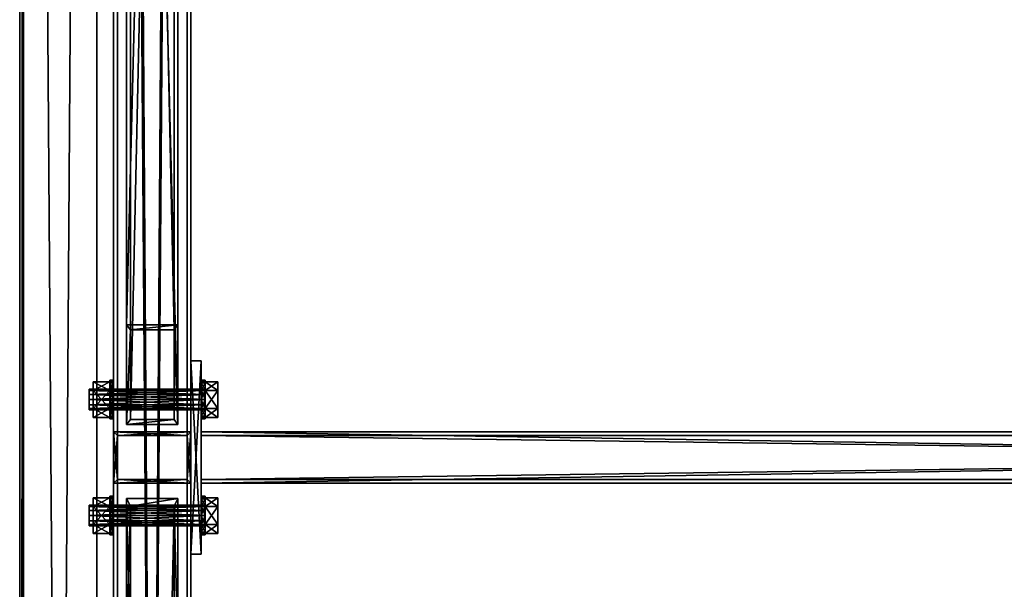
# Model space of a CAD drawing. Header units: millimetres. Extents: x 60485 to 71303, y 100 to 16900.
# Tile 164 of 256: x 60497 to 61262, y 4998 to 5440. Entities that reach past the tile are written whole.
import ezdxf

# ---------------------------------------------------------------- set-up
doc = ezdxf.new("R2010")
doc.units = ezdxf.units.MM
for name, color, linetype in [('13', 7, 'Continuous'), ('3', 7, 'Continuous'), ('4', 7, 'Continuous'), ('6', 7, 'Continuous'), ('99', 7, 'Continuous')]:
    doc.layers.add(name, color=color, linetype=linetype)

msp = doc.modelspace()

# ---------------------------------------------------------------- meshes
at = {"layer": '13', "color": 30}
mesh = msp.add_polyface(dxfattribs=at)
corners = [(60497, 111.44, 3138.5), (60497, 128.98, 3081.12), (60497, 8488.02, 5636.83), (60497, 8470.48, 5694.2), (60500, 128.98, 3081.12), (60500, 8488.02, 5636.83), (60500, 112.32, 3135.63), (60500, 8471.35, 5691.34), (60557, 112.32, 3135.63), (60557, 8471.35, 5691.34), (60557, 111.44, 3138.5), (60557, 8470.48, 5694.2)]
mesh.append_faces([[corners[k] for k in face] for face in [(0, 2, 3, 3), (1, 5, 2, 2), (4, 7, 5, 5), (6, 9, 7, 7), (8, 11, 9, 9), (10, 3, 11, 11), (0, 4, 1, 1), (8, 0, 10, 10), (7, 2, 5, 5)]], dxfattribs={"vtx0": -1, "color": 30})
mesh.append_faces([[corners[k] for k in face] for face in [(4, 0, 6, 6), (6, 0, 8, 8), (3, 7, 11, 11)]], dxfattribs={"vtx0": -1, "vtx1": -1, "color": 30})
mesh.append_faces([[corners[k] for k in face] for face in [(7, 3, 2, 2)]], dxfattribs={"vtx0": -1, "vtx2": -1, "vtx3": -1, "color": 30})
mesh.append_faces([[corners[k] for k in face] for face in [(9, 11, 7, 7)]], dxfattribs={"vtx1": -1, "color": 30})
mesh.append_faces([[corners[k] for k in face] for face in [(0, 1, 2, 2), (1, 4, 5, 5), (4, 6, 7, 7), (6, 8, 9, 9), (8, 10, 11, 11), (10, 0, 3, 3)]], dxfattribs={"vtx2": -1, "vtx3": -1, "color": 30})
at = {"layer": '13', "color": 7}
mesh = msp.add_polyface(dxfattribs=at)
corners = [(60551, 5149, 2993.1), (60551, 5141, 2993.1), (60551, 5145, 2992.03), (60551, 5138.07, 2996.03), (60551, 5137, 3000.03), (60551, 5151.93, 2996.03), (60551, 5138.07, 3004.03), (60551, 5153, 3000.03), (60551, 5151.93, 3004.03), (60551, 5141, 3006.96), (60551, 5145, 3008.03), (60551, 5149, 3006.96), (60554, 5158.86, 3000.03), (60554, 5151.93, 2988.03), (60567, 5151.93, 2988.03), (60567, 5158.86, 3000.03), (60554, 5138.07, 2988.03), (60567, 5138.07, 2988.03), (60554, 5131.14, 3000.03), (60567, 5131.14, 3000.03), (60554, 5138.07, 3012.03), (60567, 5138.07, 3012.03), (60554, 5151.93, 3012.03), (60567, 5151.93, 3012.03), (60567, 5160, 3000.03), (60567, 5157.99, 2992.53), (60570, 5157.99, 2992.53), (60567, 5152.5, 2987.04), (60570, 5152.5, 2987.04), (60567, 5145, 2985.03), (60570, 5145, 2985.03), (60567, 5137.5, 2987.04), (60567, 5132.01, 2992.53), (60567, 5130, 3000.03), (60567, 5132.01, 3007.53), (60567, 5157.99, 3007.53), (60567, 5137.5, 3013.02), (60567, 5152.5, 3013.02), (60567, 5145, 3015.03)]
mesh.append_faces([[corners[k] for k in face] for face in [(0, 1, 2, 2), (10, 8, 11, 11), (12, 14, 15, 15), (13, 17, 14, 14), (16, 19, 17, 17), (18, 21, 19, 19), (20, 23, 21, 21), (22, 15, 23, 23), (13, 18, 16, 16), (20, 12, 22, 22), (15, 21, 23, 23), (19, 14, 17, 17), (27, 31, 29, 29), (36, 37, 38, 38)]], dxfattribs={"vtx0": -1, "color": 7})
mesh.append_faces([[corners[k] for k in face] for face in [(1, 0, 3, 3), (3, 0, 4, 4), (4, 5, 6, 6), (6, 8, 9, 9), (9, 8, 10, 10), (18, 12, 20, 20), (21, 14, 19, 19), (31, 27, 32, 32), (32, 25, 33, 33), (33, 24, 34, 34), (34, 35, 36, 36)]], dxfattribs={"vtx0": -1, "vtx1": -1, "color": 7})
mesh.append_faces([[corners[k] for k in face] for face in [(4, 0, 5, 5), (6, 5, 7, 7), (6, 7, 8, 8), (18, 13, 12, 12), (21, 15, 14, 14), (32, 27, 25, 25), (33, 25, 24, 24), (34, 24, 35, 35), (36, 35, 37, 37)]], dxfattribs={"vtx0": -1, "vtx2": -1, "vtx3": -1, "color": 7})
mesh.append_faces([[corners[k] for k in face] for face in [(12, 13, 14, 14), (13, 16, 17, 17), (16, 18, 19, 19), (18, 20, 21, 21), (20, 22, 23, 23), (22, 12, 15, 15), (24, 25, 26, 26), (25, 27, 28, 28), (27, 29, 30, 30)]], dxfattribs={"vtx2": -1, "vtx3": -1, "color": 7})
mesh = msp.add_polyface(dxfattribs=at)
corners = [(60551, 5153, 3000.03), (60551, 5151.93, 2996.03), (60641, 5151.93, 2996.03), (60551, 5149, 2993.1), (60641, 5149, 2993.1), (60551, 5145, 2992.03), (60641, 5145, 2992.03), (60551, 5141, 2993.1), (60641, 5141, 2993.1), (60551, 5138.07, 2996.03), (60641, 5138.07, 2996.03), (60551, 5137, 3000.03), (60641, 5137, 3000.03), (60551, 5138.07, 3004.03), (60641, 5138.07, 3004.03), (60551, 5141, 3006.96), (60641, 5141, 3006.96), (60551, 5145, 3008.03), (60641, 5145, 3008.03), (60551, 5149, 3006.96), (60641, 5149, 3006.96), (60551, 5151.93, 3004.03), (60641, 5151.93, 3004.03), (60641, 5153, 3000.03), (60567, 5160, 3000.03), (60570, 5157.99, 2992.53), (60570, 5160, 3000.03), (60567, 5157.99, 2992.53), (60570, 5152.5, 2987.04), (60567, 5152.5, 2987.04), (60570, 5145, 2985.03), (60567, 5145, 2985.03), (60567, 5137.5, 2987.04), (60570, 5137.5, 2987.04), (60567, 5132.01, 2992.53), (60570, 5132.01, 2992.53), (60567, 5130, 3000.03), (60570, 5130, 3000.03), (60567, 5132.01, 3007.53), (60570, 5132.01, 3007.53), (60567, 5137.5, 3013.02), (60570, 5137.5, 3013.02), (60567, 5145, 3015.03), (60570, 5145, 3015.03), (60567, 5152.5, 3013.02), (60570, 5152.5, 3013.02), (60567, 5157.99, 3007.53), (60570, 5157.99, 3007.53)]
mesh.append_faces([[corners[k] for k in face] for face in [(24, 25, 26, 26), (27, 28, 25, 25), (29, 30, 28, 28), (31, 33, 30, 30), (32, 35, 33, 33), (34, 37, 35, 35), (36, 39, 37, 37), (38, 41, 39, 39), (40, 43, 41, 41), (42, 45, 43, 43), (44, 47, 45, 45), (46, 26, 47, 47), (47, 43, 45, 45), (35, 30, 33, 33)]], dxfattribs={"vtx0": -1, "color": 7})
mesh.append_faces([[corners[k] for k in face] for face in [(43, 47, 41, 41), (41, 26, 39, 39), (39, 26, 37, 37), (37, 28, 35, 35)]], dxfattribs={"vtx0": -1, "vtx1": -1, "color": 7})
mesh.append_faces([[corners[k] for k in face] for face in [(41, 47, 26, 26), (37, 26, 25, 25), (37, 25, 28, 28), (35, 28, 30, 30)]], dxfattribs={"vtx0": -1, "vtx2": -1, "vtx3": -1, "color": 7})
mesh.append_faces([[corners[k] for k in face] for face in [(0, 1, 2, 2), (1, 3, 4, 4), (3, 5, 6, 6), (5, 7, 8, 8), (7, 9, 10, 10), (9, 11, 12, 12), (11, 13, 14, 14), (13, 15, 16, 16), (15, 17, 18, 18), (17, 19, 20, 20), (19, 21, 22, 22), (21, 0, 23, 23), (31, 32, 33, 33), (32, 34, 35, 35), (34, 36, 37, 37), (36, 38, 39, 39), (38, 40, 41, 41), (40, 42, 43, 43), (42, 44, 45, 45), (44, 46, 47, 47), (46, 24, 26, 26)]], dxfattribs={"vtx2": -1, "vtx3": -1, "color": 7})
mesh = msp.add_polyface(dxfattribs=at)
corners = [(60551, 5153, 3000.03), (60641, 5151.93, 2996.03), (60641, 5153, 3000.03), (60551, 5151.93, 2996.03), (60641, 5149, 2993.1), (60551, 5149, 2993.1), (60641, 5145, 2992.03), (60551, 5145, 2992.03), (60641, 5141, 2993.1), (60551, 5141, 2993.1), (60641, 5138.07, 2996.03), (60551, 5138.07, 2996.03), (60641, 5137, 3000.03), (60551, 5137, 3000.03), (60641, 5138.07, 3004.03), (60551, 5138.07, 3004.03), (60641, 5141, 3006.96), (60551, 5141, 3006.96), (60641, 5145, 3008.03), (60551, 5145, 3008.03), (60641, 5149, 3006.96), (60551, 5149, 3006.96), (60641, 5151.93, 3004.03), (60551, 5151.93, 3004.03), (60638, 5160, 3000.03), (60638, 5157.99, 2992.53), (60641, 5157.99, 2992.53), (60641, 5160, 3000.03), (60638, 5152.5, 2987.04), (60641, 5152.5, 2987.04), (60638, 5145, 2985.03), (60641, 5145, 2985.03), (60638, 5137.5, 2987.04), (60641, 5137.5, 2987.04), (60638, 5132.01, 2992.53), (60641, 5132.01, 2992.53), (60638, 5130, 3000.03), (60641, 5130, 3000.03), (60638, 5132.01, 3007.53), (60641, 5132.01, 3007.53), (60638, 5137.5, 3013.02), (60641, 5137.5, 3013.02), (60638, 5145, 3015.03), (60641, 5145, 3015.03), (60638, 5152.5, 3013.02), (60641, 5152.5, 3013.02), (60638, 5157.99, 3007.53), (60641, 5157.99, 3007.53)]
mesh.append_faces([[corners[k] for k in face] for face in [(0, 1, 2, 2), (3, 4, 1, 1), (5, 6, 4, 4), (7, 8, 6, 6), (9, 10, 8, 8), (11, 12, 10, 10), (13, 14, 12, 12), (15, 16, 14, 14), (17, 18, 16, 16), (19, 20, 18, 18), (21, 22, 20, 20), (23, 2, 22, 22), (24, 26, 27, 27), (25, 29, 26, 26), (28, 31, 29, 29), (30, 33, 31, 31), (32, 35, 33, 33), (34, 37, 35, 35), (36, 39, 37, 37), (38, 41, 39, 39), (40, 43, 41, 41), (28, 32, 30, 30), (40, 44, 42, 42)]], dxfattribs={"vtx0": -1, "color": 7})
mesh.append_faces([[corners[k] for k in face] for face in [(32, 28, 34, 34), (34, 25, 36, 36), (36, 24, 38, 38), (38, 46, 40, 40)]], dxfattribs={"vtx0": -1, "vtx1": -1, "color": 7})
mesh.append_faces([[corners[k] for k in face] for face in [(34, 28, 25, 25), (36, 25, 24, 24), (38, 24, 46, 46), (40, 46, 44, 44)]], dxfattribs={"vtx0": -1, "vtx2": -1, "vtx3": -1, "color": 7})
mesh.append_faces([[corners[k] for k in face] for face in [(24, 25, 26, 26), (25, 28, 29, 29), (28, 30, 31, 31), (30, 32, 33, 33), (32, 34, 35, 35), (34, 36, 37, 37), (36, 38, 39, 39), (38, 40, 41, 41), (40, 42, 43, 43), (42, 44, 45, 45), (44, 46, 47, 47), (46, 24, 27, 27)]], dxfattribs={"vtx2": -1, "vtx3": -1, "color": 7})
mesh = msp.add_polyface(dxfattribs=at)
corners = [(60641, 5151.93, 3004.03), (60641, 5145, 3008.03), (60641, 5149, 3006.96), (60641, 5141, 3006.96), (60641, 5153, 3000.03), (60641, 5138.07, 3004.03), (60641, 5151.93, 2996.03), (60641, 5137, 3000.03), (60641, 5149, 2993.1), (60641, 5138.07, 2996.03), (60641, 5145, 2992.03), (60641, 5141, 2993.1), (60641, 5158.86, 3000.03), (60641, 5151.93, 2988.03), (60651, 5151.93, 2988.03), (60651, 5158.86, 3000.03), (60641, 5138.07, 2988.03), (60651, 5138.07, 2988.03), (60641, 5131.14, 3000.03), (60651, 5131.14, 3000.03), (60641, 5138.07, 3012.03), (60651, 5138.07, 3012.03), (60641, 5151.93, 3012.03), (60651, 5151.93, 3012.03), (60638, 5145, 3015.03), (60641, 5152.5, 3013.02), (60641, 5145, 3015.03), (60638, 5152.5, 3013.02), (60641, 5157.99, 3007.53), (60638, 5157.99, 3007.53), (60641, 5160, 3000.03), (60641, 5137.5, 3013.02), (60641, 5132.01, 3007.53), (60641, 5130, 3000.03), (60641, 5157.99, 2992.53), (60641, 5152.5, 2987.04), (60641, 5132.01, 2992.53), (60641, 5145, 2985.03), (60641, 5137.5, 2987.04)]
mesh.append_faces([[corners[k] for k in face] for face in [(0, 1, 2, 2), (9, 10, 11, 11), (12, 14, 15, 15), (13, 17, 14, 14), (16, 19, 17, 17), (18, 21, 19, 19), (20, 23, 21, 21), (22, 15, 23, 23), (13, 18, 16, 16), (20, 12, 22, 22), (15, 21, 23, 23), (19, 14, 17, 17), (24, 25, 26, 26), (27, 28, 25, 25), (29, 30, 28, 28), (28, 26, 25, 25), (36, 37, 38, 38)]], dxfattribs={"vtx0": -1, "color": 7})
mesh.append_faces([[corners[k] for k in face] for face in [(1, 0, 3, 3), (3, 4, 5, 5), (5, 6, 7, 7), (7, 8, 9, 9), (18, 12, 20, 20), (21, 14, 19, 19), (26, 28, 31, 31), (31, 30, 32, 32), (32, 30, 33, 33), (33, 35, 36, 36)]], dxfattribs={"vtx0": -1, "vtx1": -1, "color": 7})
mesh.append_faces([[corners[k] for k in face] for face in [(3, 0, 4, 4), (5, 4, 6, 6), (7, 6, 8, 8), (9, 8, 10, 10), (18, 13, 12, 12), (21, 15, 14, 14), (31, 28, 30, 30), (33, 30, 34, 34), (33, 34, 35, 35), (36, 35, 37, 37)]], dxfattribs={"vtx0": -1, "vtx2": -1, "vtx3": -1, "color": 7})
mesh.append_faces([[corners[k] for k in face] for face in [(12, 13, 14, 14), (13, 16, 17, 17), (16, 18, 19, 19), (18, 20, 21, 21), (20, 22, 23, 23), (22, 12, 15, 15)]], dxfattribs={"vtx2": -1, "vtx3": -1, "color": 7})
mesh = msp.add_polyface(dxfattribs=at)
corners = [(60551, 5059, 2993.1), (60551, 5051, 2993.1), (60551, 5055, 2992.03), (60551, 5048.07, 2996.03), (60551, 5061.93, 2996.03), (60551, 5047, 3000.03), (60551, 5063, 3000.03), (60551, 5048.07, 3004.03), (60551, 5061.93, 3004.03), (60551, 5051, 3006.96), (60551, 5055, 3008.03), (60551, 5059, 3006.96), (60554, 5068.86, 3000.03), (60554, 5061.93, 2988.03), (60567, 5061.93, 2988.03), (60567, 5068.86, 3000.03), (60554, 5048.07, 2988.03), (60567, 5048.07, 2988.03), (60554, 5041.14, 3000.03), (60567, 5041.14, 3000.03), (60554, 5048.07, 3012.03), (60567, 5048.07, 3012.03), (60554, 5061.93, 3012.03), (60567, 5061.93, 3012.03), (60567, 5070, 3000.03), (60567, 5067.99, 2992.53), (60570, 5067.99, 2992.53), (60567, 5062.5, 2987.04), (60570, 5062.5, 2987.04), (60567, 5055, 2985.03), (60570, 5055, 2985.03), (60567, 5047.5, 2987.04), (60567, 5042.01, 2992.53), (60567, 5040, 3000.03), (60567, 5042.01, 3007.53), (60567, 5067.99, 3007.53), (60567, 5047.5, 3013.02), (60567, 5062.5, 3013.02), (60567, 5055, 3015.03)]
mesh.append_faces([[corners[k] for k in face] for face in [(0, 1, 2, 2), (10, 8, 11, 11), (12, 14, 15, 15), (13, 17, 14, 14), (16, 19, 17, 17), (18, 21, 19, 19), (20, 23, 21, 21), (22, 15, 23, 23), (13, 18, 16, 16), (20, 12, 22, 22), (15, 21, 23, 23), (19, 14, 17, 17), (27, 31, 29, 29), (36, 37, 38, 38)]], dxfattribs={"vtx0": -1, "color": 7})
mesh.append_faces([[corners[k] for k in face] for face in [(1, 0, 3, 3), (3, 4, 5, 5), (5, 6, 7, 7), (7, 8, 9, 9), (9, 8, 10, 10), (18, 12, 20, 20), (21, 15, 19, 19), (31, 27, 32, 32), (32, 25, 33, 33), (33, 24, 34, 34), (34, 35, 36, 36)]], dxfattribs={"vtx0": -1, "vtx1": -1, "color": 7})
mesh.append_faces([[corners[k] for k in face] for face in [(3, 0, 4, 4), (5, 4, 6, 6), (7, 6, 8, 8), (18, 13, 12, 12), (19, 15, 14, 14), (32, 27, 25, 25), (33, 25, 24, 24), (34, 24, 35, 35), (36, 35, 37, 37)]], dxfattribs={"vtx0": -1, "vtx2": -1, "vtx3": -1, "color": 7})
mesh.append_faces([[corners[k] for k in face] for face in [(12, 13, 14, 14), (13, 16, 17, 17), (16, 18, 19, 19), (18, 20, 21, 21), (20, 22, 23, 23), (22, 12, 15, 15), (24, 25, 26, 26), (25, 27, 28, 28), (27, 29, 30, 30)]], dxfattribs={"vtx2": -1, "vtx3": -1, "color": 7})
mesh = msp.add_polyface(dxfattribs=at)
corners = [(60551, 5063, 3000.03), (60551, 5061.93, 2996.03), (60641, 5061.93, 2996.03), (60551, 5059, 2993.1), (60641, 5059, 2993.1), (60551, 5055, 2992.03), (60641, 5055, 2992.03), (60551, 5051, 2993.1), (60641, 5051, 2993.1), (60551, 5048.07, 2996.03), (60641, 5048.07, 2996.03), (60551, 5047, 3000.03), (60641, 5047, 3000.03), (60551, 5048.07, 3004.03), (60641, 5048.07, 3004.03), (60551, 5051, 3006.96), (60641, 5051, 3006.96), (60551, 5055, 3008.03), (60641, 5055, 3008.03), (60551, 5059, 3006.96), (60641, 5059, 3006.96), (60551, 5061.93, 3004.03), (60641, 5061.93, 3004.03), (60641, 5063, 3000.03), (60567, 5070, 3000.03), (60570, 5067.99, 2992.53), (60570, 5070, 3000.03), (60567, 5067.99, 2992.53), (60570, 5062.5, 2987.04), (60567, 5062.5, 2987.04), (60570, 5055, 2985.03), (60567, 5055, 2985.03), (60567, 5047.5, 2987.04), (60570, 5047.5, 2987.04), (60567, 5042.01, 2992.53), (60570, 5042.01, 2992.53), (60567, 5040, 3000.03), (60570, 5040, 3000.03), (60567, 5042.01, 3007.53), (60570, 5042.01, 3007.53), (60567, 5047.5, 3013.02), (60570, 5047.5, 3013.02), (60567, 5055, 3015.03), (60570, 5055, 3015.03), (60567, 5062.5, 3013.02), (60570, 5062.5, 3013.02), (60567, 5067.99, 3007.53), (60570, 5067.99, 3007.53)]
mesh.append_faces([[corners[k] for k in face] for face in [(24, 25, 26, 26), (27, 28, 25, 25), (29, 30, 28, 28), (31, 33, 30, 30), (32, 35, 33, 33), (34, 37, 35, 35), (36, 39, 37, 37), (38, 41, 39, 39), (40, 43, 41, 41), (42, 45, 43, 43), (44, 47, 45, 45), (46, 26, 47, 47), (45, 41, 43, 43), (35, 30, 33, 33)]], dxfattribs={"vtx0": -1, "color": 7})
mesh.append_faces([[corners[k] for k in face] for face in [(41, 26, 39, 39), (39, 25, 37, 37), (37, 28, 35, 35)]], dxfattribs={"vtx0": -1, "vtx1": -1, "color": 7})
mesh.append_faces([[corners[k] for k in face] for face in [(41, 45, 47, 47), (41, 47, 26, 26), (39, 26, 25, 25), (37, 25, 28, 28), (35, 28, 30, 30)]], dxfattribs={"vtx0": -1, "vtx2": -1, "vtx3": -1, "color": 7})
mesh.append_faces([[corners[k] for k in face] for face in [(0, 1, 2, 2), (1, 3, 4, 4), (3, 5, 6, 6), (5, 7, 8, 8), (7, 9, 10, 10), (9, 11, 12, 12), (11, 13, 14, 14), (13, 15, 16, 16), (15, 17, 18, 18), (17, 19, 20, 20), (19, 21, 22, 22), (21, 0, 23, 23), (31, 32, 33, 33), (32, 34, 35, 35), (34, 36, 37, 37), (36, 38, 39, 39), (38, 40, 41, 41), (40, 42, 43, 43), (42, 44, 45, 45), (44, 46, 47, 47), (46, 24, 26, 26)]], dxfattribs={"vtx2": -1, "vtx3": -1, "color": 7})
mesh = msp.add_polyface(dxfattribs=at)
corners = [(60551, 5063, 3000.03), (60641, 5061.93, 2996.03), (60641, 5063, 3000.03), (60551, 5061.93, 2996.03), (60641, 5059, 2993.1), (60551, 5059, 2993.1), (60641, 5055, 2992.03), (60551, 5055, 2992.03), (60641, 5051, 2993.1), (60551, 5051, 2993.1), (60641, 5048.07, 2996.03), (60551, 5048.07, 2996.03), (60641, 5047, 3000.03), (60551, 5047, 3000.03), (60641, 5048.07, 3004.03), (60551, 5048.07, 3004.03), (60641, 5051, 3006.96), (60551, 5051, 3006.96), (60641, 5055, 3008.03), (60551, 5055, 3008.03), (60641, 5059, 3006.96), (60551, 5059, 3006.96), (60641, 5061.93, 3004.03), (60551, 5061.93, 3004.03), (60638, 5070, 3000.03), (60638, 5067.99, 2992.53), (60641, 5067.99, 2992.53), (60641, 5070, 3000.03), (60638, 5062.5, 2987.04), (60641, 5062.5, 2987.04), (60638, 5055, 2985.03), (60641, 5055, 2985.03), (60638, 5047.5, 2987.04), (60641, 5047.5, 2987.04), (60638, 5042.01, 2992.53), (60641, 5042.01, 2992.53), (60638, 5040, 3000.03), (60641, 5040, 3000.03), (60638, 5042.01, 3007.53), (60641, 5042.01, 3007.53), (60638, 5047.5, 3013.02), (60641, 5047.5, 3013.02), (60638, 5055, 3015.03), (60641, 5055, 3015.03), (60638, 5062.5, 3013.02), (60641, 5062.5, 3013.02), (60638, 5067.99, 3007.53), (60641, 5067.99, 3007.53)]
mesh.append_faces([[corners[k] for k in face] for face in [(0, 1, 2, 2), (3, 4, 1, 1), (5, 6, 4, 4), (7, 8, 6, 6), (9, 10, 8, 8), (11, 12, 10, 10), (13, 14, 12, 12), (15, 16, 14, 14), (17, 18, 16, 16), (19, 20, 18, 18), (21, 22, 20, 20), (23, 2, 22, 22), (24, 26, 27, 27), (25, 29, 26, 26), (28, 31, 29, 29), (30, 33, 31, 31), (32, 35, 33, 33), (34, 37, 35, 35), (36, 39, 37, 37), (38, 41, 39, 39), (40, 43, 41, 41), (28, 32, 30, 30), (40, 44, 42, 42)]], dxfattribs={"vtx0": -1, "color": 7})
mesh.append_faces([[corners[k] for k in face] for face in [(32, 28, 34, 34), (34, 25, 36, 36), (36, 24, 38, 38), (38, 46, 40, 40)]], dxfattribs={"vtx0": -1, "vtx1": -1, "color": 7})
mesh.append_faces([[corners[k] for k in face] for face in [(34, 28, 25, 25), (36, 25, 24, 24), (38, 24, 46, 46), (40, 46, 44, 44)]], dxfattribs={"vtx0": -1, "vtx2": -1, "vtx3": -1, "color": 7})
mesh.append_faces([[corners[k] for k in face] for face in [(24, 25, 26, 26), (25, 28, 29, 29), (28, 30, 31, 31), (30, 32, 33, 33), (32, 34, 35, 35), (34, 36, 37, 37), (36, 38, 39, 39), (38, 40, 41, 41), (40, 42, 43, 43), (42, 44, 45, 45), (44, 46, 47, 47), (46, 24, 27, 27)]], dxfattribs={"vtx2": -1, "vtx3": -1, "color": 7})
mesh = msp.add_polyface(dxfattribs=at)
corners = [(60641, 5061.93, 3004.03), (60641, 5055, 3008.03), (60641, 5059, 3006.96), (60641, 5051, 3006.96), (60641, 5063, 3000.03), (60641, 5048.07, 3004.03), (60641, 5061.93, 2996.03), (60641, 5047, 3000.03), (60641, 5059, 2993.1), (60641, 5048.07, 2996.03), (60641, 5055, 2992.03), (60641, 5051, 2993.1), (60641, 5068.86, 3000.03), (60641, 5061.93, 2988.03), (60651, 5061.93, 2988.03), (60651, 5068.86, 3000.03), (60641, 5048.07, 2988.03), (60651, 5048.07, 2988.03), (60641, 5041.14, 3000.03), (60651, 5041.14, 3000.03), (60641, 5048.07, 3012.03), (60651, 5048.07, 3012.03), (60641, 5061.93, 3012.03), (60651, 5061.93, 3012.03), (60638, 5055, 3015.03), (60641, 5062.5, 3013.02), (60641, 5055, 3015.03), (60638, 5062.5, 3013.02), (60641, 5067.99, 3007.53), (60638, 5067.99, 3007.53), (60641, 5070, 3000.03), (60641, 5047.5, 3013.02), (60641, 5042.01, 3007.53), (60641, 5067.99, 2992.53), (60641, 5040, 3000.03), (60641, 5062.5, 2987.04), (60641, 5042.01, 2992.53), (60641, 5055, 2985.03), (60641, 5047.5, 2987.04)]
mesh.append_faces([[corners[k] for k in face] for face in [(0, 1, 2, 2), (9, 10, 11, 11), (12, 14, 15, 15), (13, 17, 14, 14), (16, 19, 17, 17), (18, 21, 19, 19), (20, 23, 21, 21), (22, 15, 23, 23), (13, 18, 16, 16), (20, 12, 22, 22), (15, 21, 23, 23), (19, 14, 17, 17), (24, 25, 26, 26), (27, 28, 25, 25), (29, 30, 28, 28), (25, 31, 26, 26), (36, 37, 38, 38)]], dxfattribs={"vtx0": -1, "color": 7})
mesh.append_faces([[corners[k] for k in face] for face in [(1, 0, 3, 3), (3, 4, 5, 5), (5, 6, 7, 7), (7, 8, 9, 9), (18, 12, 20, 20), (21, 15, 19, 19), (31, 30, 32, 32), (32, 33, 34, 34), (34, 35, 36, 36)]], dxfattribs={"vtx0": -1, "vtx1": -1, "color": 7})
mesh.append_faces([[corners[k] for k in face] for face in [(3, 0, 4, 4), (5, 4, 6, 6), (7, 6, 8, 8), (9, 8, 10, 10), (18, 13, 12, 12), (19, 15, 14, 14), (31, 25, 28, 28), (31, 28, 30, 30), (32, 30, 33, 33), (34, 33, 35, 35), (36, 35, 37, 37)]], dxfattribs={"vtx0": -1, "vtx2": -1, "vtx3": -1, "color": 7})
mesh.append_faces([[corners[k] for k in face] for face in [(12, 13, 14, 14), (13, 16, 17, 17), (16, 18, 19, 19), (18, 20, 21, 21), (20, 22, 23, 23), (22, 12, 15, 15)]], dxfattribs={"vtx2": -1, "vtx3": -1, "color": 7})
at = {"layer": '3', "color": 91}
mesh = msp.add_polyface(dxfattribs=at)
corners = [(60570, 8485, 5564.7), (60630, 8485, 5564.7), (60630, 145.04, 3014.92), (60570, 145.04, 3014.92), (60570, 271.84, 2970.03), (60630, 271.84, 2970.03), (60630, 8485, 5481.04), (60570, 8485, 5481.04), (60570, 145.04, 2970.03), (60627, 8485, 5484.18), (60573, 8485, 5484.18), (60573, 8485, 5561.56), (60627, 8485, 5561.56), (60573, 145.04, 3011.78), (60627, 145.04, 3011.78), (60573, 261.58, 2970.03), (60573, 145.04, 2970.03), (60627, 261.58, 2970.03), (60627, 145.04, 2970.03), (60630, 145.04, 2970.03)]
mesh.append_faces([[corners[k] for k in face] for face in [(0, 2, 3, 3), (4, 6, 7, 7), (4, 3, 8, 8), (0, 4, 7, 7), (12, 13, 14, 14), (15, 11, 10, 10), (13, 15, 16, 16), (17, 10, 9, 9), (17, 14, 18, 18), (12, 17, 9, 9), (8, 13, 16, 16), (18, 2, 19, 19), (5, 1, 6, 6), (2, 5, 19, 19), (5, 18, 19, 19), (15, 8, 16, 16)]], dxfattribs={"vtx0": -1, "color": 91})
mesh.append_faces([[corners[k] for k in face] for face in [(3, 4, 0, 0), (0, 11, 1, 1), (11, 7, 10, 10), (10, 7, 9, 9), (1, 12, 6, 6), (12, 1, 11, 11), (6, 9, 7, 7), (11, 15, 13, 13), (14, 17, 12, 12), (2, 14, 3, 3), (3, 13, 8, 8), (1, 5, 2, 2), (18, 5, 17, 17), (17, 5, 15, 15), (8, 15, 4, 4), (4, 15, 5, 5)]], dxfattribs={"vtx0": -1, "vtx1": -1, "color": 91})
mesh.append_faces([[corners[k] for k in face] for face in [(11, 0, 7, 7), (6, 12, 9, 9), (2, 18, 14, 14), (3, 14, 13, 13)]], dxfattribs={"vtx0": -1, "vtx2": -1, "vtx3": -1, "color": 91})
mesh.append_faces([[corners[k] for k in face] for face in [(0, 1, 2, 2), (4, 5, 6, 6), (12, 11, 13, 13), (17, 15, 10, 10)]], dxfattribs={"vtx2": -1, "vtx3": -1, "color": 91})
mesh = msp.add_polyface(dxfattribs=at)
corners = [(63089.44, 6665.43, 4927.88), (63132.59, 6634.38, 4918.39), (60710.56, 3556.21, 3977.3), (60667.41, 3587.26, 3986.79), (63132.59, 6612.74, 4989.16), (60710.56, 3534.57, 4048.06), (63089.44, 6643.79, 4998.65), (60667.41, 3565.62, 4057.56), (63087.04, 6668.03, 4925.54), (63087.04, 6644.64, 5002.05), (60665.02, 3566.47, 4060.95), (60665.02, 3589.86, 3984.45), (63134.98, 6610.14, 4991.5), (60712.96, 3531.97, 4050.4), (63134.98, 6633.53, 4914.99), (60712.96, 3555.36, 3973.9)]
mesh.append_faces([[corners[k] for k in face] for face in [(0, 2, 3, 3), (1, 5, 2, 2), (4, 7, 5, 5), (6, 3, 7, 7), (8, 10, 11, 11), (9, 13, 10, 10), (12, 15, 13, 13), (14, 11, 15, 15)]], dxfattribs={"vtx0": -1, "color": 91})
mesh.append_faces([[corners[k] for k in face] for face in [(6, 8, 0, 0), (12, 4, 14, 14), (14, 0, 8, 8), (11, 3, 15, 15), (3, 10, 7, 7), (7, 10, 5, 5), (15, 2, 13, 13), (2, 15, 3, 3), (13, 5, 10, 10)]], dxfattribs={"vtx0": -1, "vtx1": -1, "color": 91})
mesh.append_faces([[corners[k] for k in face] for face in [(9, 6, 4, 4), (6, 9, 8, 8), (4, 12, 9, 9), (14, 4, 1, 1), (14, 1, 0, 0), (3, 11, 10, 10), (13, 2, 5, 5)]], dxfattribs={"vtx0": -1, "vtx2": -1, "vtx3": -1, "color": 91})
mesh.append_faces([[corners[k] for k in face] for face in [(0, 1, 2, 2), (1, 4, 5, 5), (4, 6, 7, 7), (6, 0, 3, 3), (8, 9, 10, 10), (9, 12, 13, 13), (12, 14, 15, 15), (14, 8, 11, 11)]], dxfattribs={"vtx2": -1, "vtx3": -1, "color": 91})
at = {"layer": '4', "color": 171}
mesh = msp.add_polyface(dxfattribs=at)
corners = [(60583, 6762.82, 4954.52), (60617, 6762.82, 4954.52), (60617, 5199.16, 3030.03), (60583, 5199.16, 3030.03), (60617, 6670.24, 4926.22), (60617, 5129.59, 3030.03), (60583, 6670.24, 4926.22), (60583, 5129.59, 3030.03), (60580, 6767.96, 4956.09), (60580, 6665.1, 4924.65), (60580, 5125.72, 3030.03), (60580, 5203.03, 3030.03), (60620, 6665.1, 4924.65), (60620, 5125.72, 3030.03), (60620, 6767.96, 4956.09), (60620, 5203.03, 3030.03)]
mesh.append_faces([[corners[k] for k in face] for face in [(0, 2, 3, 3), (1, 5, 2, 2), (4, 7, 5, 5), (6, 3, 7, 7), (8, 10, 11, 11), (9, 13, 10, 10), (12, 15, 13, 13), (14, 11, 15, 15)]], dxfattribs={"vtx0": -1, "color": 171})
mesh.append_faces([[corners[k] for k in face] for face in [(9, 6, 12, 12), (6, 8, 0, 0), (0, 8, 1, 1), (12, 4, 14, 14), (4, 12, 6, 6), (14, 1, 8, 8), (11, 3, 15, 15), (3, 10, 7, 7), (7, 10, 5, 5), (15, 2, 13, 13), (2, 15, 3, 3), (13, 5, 10, 10)]], dxfattribs={"vtx0": -1, "vtx1": -1, "color": 171})
mesh.append_faces([[corners[k] for k in face] for face in [(6, 9, 8, 8), (14, 4, 1, 1), (3, 11, 10, 10), (13, 2, 5, 5)]], dxfattribs={"vtx0": -1, "vtx2": -1, "vtx3": -1, "color": 171})
mesh.append_faces([[corners[k] for k in face] for face in [(0, 1, 2, 2), (1, 4, 5, 5), (4, 6, 7, 7), (6, 0, 3, 3), (8, 9, 10, 10), (9, 12, 13, 13), (12, 14, 15, 15), (14, 8, 11, 11)]], dxfattribs={"vtx2": -1, "vtx3": -1, "color": 171})
mesh = msp.add_polyface(dxfattribs=at)
corners = [(60627, 5117, 4451.34), (60627, 5083, 4440.95), (60627, 5083, 3030.03), (60627, 5117, 3030.03), (60573, 5083, 4440.95), (60573, 5083, 3030.03), (60573, 5117, 4451.34), (60573, 5117, 3030.03), (60630, 5120, 4452.26), (60570, 5120, 4452.26), (60570, 5120, 3030.03), (60630, 5120, 3030.03), (60570, 5080, 4440.03), (60570, 5080, 3030.03), (60630, 5080, 4440.03), (60630, 5080, 3030.03)]
mesh.append_faces([[corners[k] for k in face] for face in [(0, 2, 3, 3), (1, 5, 2, 2), (4, 7, 5, 5), (6, 3, 7, 7), (8, 10, 11, 11), (9, 13, 10, 10), (12, 15, 13, 13), (14, 11, 15, 15)]], dxfattribs={"vtx0": -1, "color": 171})
mesh.append_faces([[corners[k] for k in face] for face in [(9, 6, 12, 12), (6, 8, 0, 0), (0, 8, 1, 1), (12, 4, 14, 14), (4, 12, 6, 6), (14, 1, 8, 8), (11, 3, 15, 15), (3, 10, 7, 7), (7, 10, 5, 5), (15, 2, 13, 13), (2, 15, 3, 3), (13, 5, 10, 10)]], dxfattribs={"vtx0": -1, "vtx1": -1, "color": 171})
mesh.append_faces([[corners[k] for k in face] for face in [(6, 9, 8, 8), (14, 4, 1, 1), (3, 11, 10, 10), (13, 2, 5, 5)]], dxfattribs={"vtx0": -1, "vtx2": -1, "vtx3": -1, "color": 171})
mesh.append_faces([[corners[k] for k in face] for face in [(0, 1, 2, 2), (1, 4, 5, 5), (4, 6, 7, 7), (6, 0, 3, 3), (8, 9, 10, 10), (9, 12, 13, 13), (12, 14, 15, 15), (14, 8, 11, 11)]], dxfattribs={"vtx2": -1, "vtx3": -1, "color": 171})
mesh = msp.add_polyface(dxfattribs=at)
corners = [(63162, 5117, 2973.03), (63162, 5083, 2973.03), (60638, 5083, 2973.03), (60638, 5117, 2973.03), (63162, 5083, 3027.03), (60638, 5083, 3027.03), (63162, 5117, 3027.03), (60638, 5117, 3027.03), (63162, 5120, 2970.03), (63162, 5120, 3030.03), (60638, 5120, 3030.03), (60638, 5120, 2970.03), (63162, 5080, 3030.03), (60638, 5080, 3030.03), (63162, 5080, 2970.03), (60638, 5080, 2970.03)]
mesh.append_faces([[corners[k] for k in face] for face in [(0, 2, 3, 3), (1, 5, 2, 2), (4, 7, 5, 5), (6, 3, 7, 7), (8, 10, 11, 11), (9, 13, 10, 10), (12, 15, 13, 13), (14, 11, 15, 15)]], dxfattribs={"vtx0": -1, "color": 171})
mesh.append_faces([[corners[k] for k in face] for face in [(9, 6, 12, 12), (6, 8, 0, 0), (0, 8, 1, 1), (12, 4, 14, 14), (4, 12, 6, 6), (14, 1, 8, 8), (11, 3, 15, 15), (3, 10, 7, 7), (7, 10, 5, 5), (15, 2, 13, 13), (2, 15, 3, 3), (13, 5, 10, 10)]], dxfattribs={"vtx0": -1, "vtx1": -1, "color": 171})
mesh.append_faces([[corners[k] for k in face] for face in [(6, 9, 8, 8), (14, 4, 1, 1), (3, 11, 10, 10), (13, 2, 5, 5)]], dxfattribs={"vtx0": -1, "vtx2": -1, "vtx3": -1, "color": 171})
mesh.append_faces([[corners[k] for k in face] for face in [(0, 1, 2, 2), (1, 4, 5, 5), (4, 6, 7, 7), (6, 0, 3, 3), (8, 9, 10, 10), (9, 12, 13, 13), (12, 14, 15, 15), (14, 8, 11, 11)]], dxfattribs={"vtx2": -1, "vtx3": -1, "color": 171})
mesh = msp.add_polyface(dxfattribs=at)
corners = [(60583, 4956.57, 3030.03), (60617, 4956.57, 3030.03), (60617, 3430.71, 3935.79), (60583, 3430.71, 3935.79), (60617, 5062.36, 3030.03), (60617, 3500.54, 3957.14), (60583, 5062.36, 3030.03), (60583, 3500.54, 3957.14), (60580, 4950.69, 3030.03), (60580, 5068.23, 3030.03), (60580, 3504.41, 3958.33), (60580, 3426.83, 3934.61), (60620, 5068.23, 3030.03), (60620, 3504.41, 3958.33), (60620, 4950.69, 3030.03), (60620, 3426.83, 3934.61)]
mesh.append_faces([[corners[k] for k in face] for face in [(0, 2, 3, 3), (1, 5, 2, 2), (4, 7, 5, 5), (6, 3, 7, 7), (8, 10, 11, 11), (9, 13, 10, 10), (12, 15, 13, 13), (14, 11, 15, 15)]], dxfattribs={"vtx0": -1, "color": 171})
mesh.append_faces([[corners[k] for k in face] for face in [(9, 6, 12, 12), (6, 8, 0, 0), (0, 8, 1, 1), (12, 4, 14, 14), (4, 12, 6, 6), (14, 1, 8, 8), (11, 3, 15, 15), (3, 10, 7, 7), (7, 10, 5, 5), (15, 2, 13, 13), (2, 15, 3, 3), (13, 5, 10, 10)]], dxfattribs={"vtx0": -1, "vtx1": -1, "color": 171})
mesh.append_faces([[corners[k] for k in face] for face in [(6, 9, 8, 8), (14, 4, 1, 1), (3, 11, 10, 10), (13, 2, 5, 5)]], dxfattribs={"vtx0": -1, "vtx2": -1, "vtx3": -1, "color": 171})
mesh.append_faces([[corners[k] for k in face] for face in [(0, 1, 2, 2), (1, 4, 5, 5), (4, 6, 7, 7), (6, 0, 3, 3), (8, 9, 10, 10), (9, 12, 13, 13), (12, 14, 15, 15), (14, 8, 11, 11)]], dxfattribs={"vtx2": -1, "vtx3": -1, "color": 171})
at = {"layer": '6', "color": 2}
mesh = msp.add_polyface(dxfattribs=at)
corners = [(60573, 8485, 2973.03), (60627, 8485, 2973.03), (60627, 281.65, 2973.03), (60573, 281.65, 2973.03), (60627, 8485, 3027.03), (60627, 458.28, 3027.03), (60573, 8485, 3027.03), (60573, 458.28, 3027.03), (60570, 8485, 2970.03), (60570, 8485, 3030.03), (60570, 468.09, 3030.03), (60570, 271.84, 2970.03), (60630, 8485, 3030.03), (60630, 468.09, 3030.03), (60630, 8485, 2970.03), (60630, 271.84, 2970.03)]
mesh.append_faces([[corners[k] for k in face] for face in [(0, 2, 3, 3), (1, 5, 2, 2), (4, 7, 5, 5), (6, 3, 7, 7), (8, 10, 11, 11), (9, 13, 10, 10), (12, 15, 13, 13), (14, 11, 15, 15)]], dxfattribs={"vtx0": -1, "color": 2})
mesh.append_faces([[corners[k] for k in face] for face in [(9, 6, 12, 12), (6, 8, 0, 0), (0, 8, 1, 1), (12, 4, 14, 14), (4, 12, 6, 6), (14, 1, 8, 8), (11, 3, 15, 15), (3, 10, 7, 7), (7, 10, 5, 5), (15, 2, 13, 13), (2, 15, 3, 3), (13, 5, 10, 10)]], dxfattribs={"vtx0": -1, "vtx1": -1, "color": 2})
mesh.append_faces([[corners[k] for k in face] for face in [(6, 9, 8, 8), (14, 4, 1, 1), (3, 11, 10, 10), (13, 2, 5, 5)]], dxfattribs={"vtx0": -1, "vtx2": -1, "vtx3": -1, "color": 2})
mesh.append_faces([[corners[k] for k in face] for face in [(0, 1, 2, 2), (1, 4, 5, 5), (4, 6, 7, 7), (6, 0, 3, 3), (8, 9, 10, 10), (9, 12, 13, 13), (12, 14, 15, 15), (14, 8, 11, 11)]], dxfattribs={"vtx2": -1, "vtx3": -1, "color": 2})
at = {"layer": '99', "color": 7}
mesh = msp.add_polyface(dxfattribs=at)
corners = [(60638, 5025, 3030.03), (60638, 5175, 3030.03), (60638, 5175, 2970.03), (60638, 5025, 2970.03), (60630, 5175, 3030.03), (60630, 5175, 2970.03), (60630, 5025, 3030.03), (60630, 5025, 2970.03)]
mesh.append_faces([[corners[k] for k in face] for face in [(0, 2, 3, 3), (1, 5, 2, 2), (4, 7, 5, 5), (6, 3, 7, 7), (1, 6, 4, 4), (3, 5, 7, 7)]], dxfattribs={"vtx0": -1, "color": 7})
mesh.append_faces([[corners[k] for k in face] for face in [(0, 1, 2, 2), (1, 4, 5, 5), (4, 6, 7, 7), (6, 0, 3, 3), (1, 0, 6, 6), (3, 2, 5, 5)]], dxfattribs={"vtx2": -1, "vtx3": -1, "color": 7})

doc.saveas('drawing.dxf')
